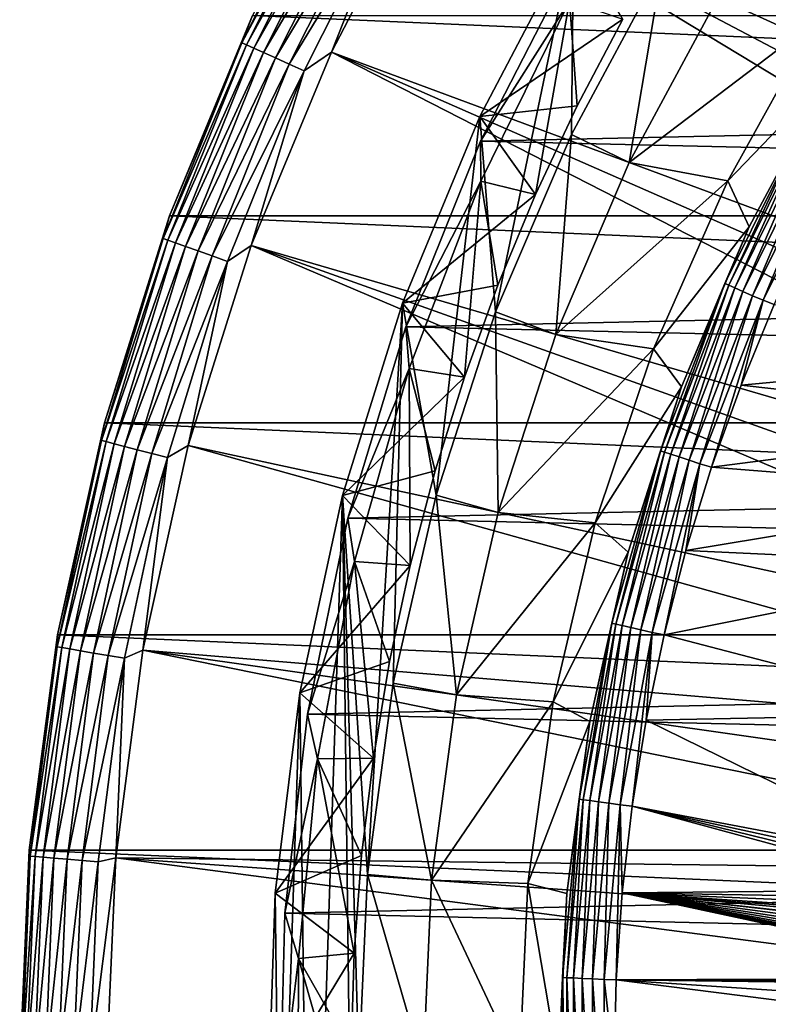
# Model space of a CAD drawing. Header units: metres. Extents: x -22 to 73, y -229 to 22.
# Tile 153 of 256: x -22.5 to -15.73, y 0.57 to 9.47. Entities that reach past the tile are written whole.
import ezdxf

# ---------------------------------------------------------------- set-up
doc = ezdxf.new("R2010")
doc.units = ezdxf.units.M
doc.layers.add('solid_509500_SW0001', color=7, linetype='CONTINUOUS')

msp = doc.modelspace()

# ---------------------------------------------------------------- linework, layer by layer
at = {"layer": 'solid_509500_SW0001'}
for points in [[(-8.480042, 8.060882, 120.188515), (-15.35409, 15.35409, 120.013718), (-16.63386, 13.957466, 120.013718)], [(-9.25204, 7.161612, 120.188515), (-16.63386, 13.957466, 120.013718), (-17.787037, 12.454617, 120.013718)], [(-8.877436, 7.621028, 120.188515), (-8.480042, 8.060882, 120.188515), (-16.63386, 13.957466, 120.013718)], [(-9.25204, 7.161612, 120.188515), (-8.877436, 7.621028, 120.188515), (-16.63386, 13.957466, 120.013718)], [(-9.602895, 6.683812, 120.188515), (-17.787037, 12.454617, 120.013718), (-18.804842, 10.856981, 120.013718)], [(-9.602895, 6.683812, 120.188515), (-9.25204, 7.161612, 120.188515), (-17.787037, 12.454617, 120.013718)], [(-19.629694, 10.965805, 119.368202), (-20.391926, 9.508911, 119.213844), (-20.488943, 9.261586, 119.368202)], [(-19.629694, 10.965805, 119.368202), (-20.488943, 9.261586, 119.368202), (-19.590763, 10.944057, 119.516907)], [(-20.488943, 9.261586, 119.368202), (-20.448307, 9.243217, 119.516907), (-19.590763, 10.944057, 119.516907)], [(-19.590763, 10.944057, 119.516907), (-20.448307, 9.243217, 119.516907), (-19.527493, 10.908711, 119.654198)], [(-20.448307, 9.243217, 119.516907), (-20.382267, 9.213366, 119.654198), (-19.527493, 10.908711, 119.654198)], [(-19.527493, 10.908711, 119.654198), (-20.382267, 9.213366, 119.654198), (-19.442263, 10.8611, 119.774902)], [(-20.382267, 9.213366, 119.654198), (-20.293308, 9.173154, 119.774902), (-19.442263, 10.8611, 119.774902)], [(-19.442263, 10.8611, 119.774902), (-20.293308, 9.173154, 119.774902), (-19.338285, 10.803015, 119.874481)], [(-20.293308, 9.173154, 119.774902), (-20.18478, 9.124096, 119.874481), (-19.338285, 10.803015, 119.874481)], [(-19.338285, 10.803015, 119.874481), (-20.18478, 9.124096, 119.874481), (-19.219477, 10.736644, 119.949181)], [(-10.229815, 5.678011, 120.188515), (-18.804842, 10.856981, 120.013718), (-19.679533, 9.176717, 120.013718)], [(-19.090309, 10.664486, 119.996193), (-19.679533, 9.176717, 120.013718), (-18.804842, 10.856981, 120.013718)], [(-9.929099, 6.188855, 120.188515), (-9.602895, 6.683812, 120.188515), (-18.804842, 10.856981, 120.013718)], [(-10.229815, 5.678011, 120.188515), (-9.929099, 6.188855, 120.188515), (-18.804842, 10.856981, 120.013718)], [(-14.346684, 10.834122, 90), (-15.285131, 9.46416, 90), (-16.18173, 9.668201, 90)], [(-20.18478, 9.124096, 119.874481), (-20.06077, 9.06804, 119.949181), (-19.219477, 10.736644, 119.949181)], [(-19.219477, 10.736644, 119.949181), (-20.06077, 9.06804, 119.949181), (-19.090309, 10.664486, 119.996193)], [(17.050714, 10.73758, 0.034086), (-17.503939, 9.981713, 0.034086), (17.945194, 9.164743, 0.034086)], [(-20.06077, 9.06804, 119.949181), (-19.925947, 9.007096, 119.996193), (-19.090309, 10.664486, 119.996193)], [(-19.090309, 10.664486, 119.996193), (-19.925947, 9.007096, 119.996193), (-19.679533, 9.176717, 120.013718)], [(-18.336245, 8.59329, 5.4), (-17.48827, 10.208963, 5.4), (-18.336237, 8.593308, 6.7)], [(-17.043262, 9.475081, 4.65), (-17.48827, 10.208963, 5.4), (-18.336245, 8.59329, 5.4)], [(-18.336237, 8.593308, 6.7), (-17.488264, 10.208973, 6.7), (-18.192909, 6.827721, 6.7)], [(-17.48827, 10.208963, 5.4), (-17.488264, 10.208973, 6.7), (-18.336237, 8.593308, 6.7)], [(-17.488264, 10.208973, 6.7), (-17.507509, 8.431298, 6.7), (-18.192909, 6.827721, 6.7)], [(-17.488264, 10.208973, 6.7), (-16.68144, 9.966404, 6.7), (-17.507509, 8.431298, 6.7)], [(-18.328779, 8.37128, 0.034086), (-17.503939, 9.981713, 0.034086), (-18.328739, 8.371367, 2.4)], [(17.945194, 9.164743, 0.034086), (-17.503939, 9.981713, 0.034086), (-18.328779, 8.37128, 0.034086)], [(-17.503939, 9.981713, 0.034086), (-17.503946, 9.981703, 2.4), (-18.328739, 8.371367, 2.4)], [(-18.328739, 8.371367, 2.4), (-17.503946, 9.981703, 2.4), (-17.524216, 9.638562, 2.4)], [(-17.507509, 8.431298, 6.7), (-16.68144, 9.966404, 6.7), (-16.983263, 8.178708, 40.038475)], [(-16.68144, 9.966404, 6.7), (-16.181759, 9.668152, 40.038475), (-16.983263, 8.178708, 40.038475)], [(-18.328739, 8.371367, 2.4), (-17.524216, 9.638562, 2.4), (-18.325636, 8.010682, 2.4)], [(-18.325636, 8.010682, 2.4), (-17.524216, 9.638562, 2.4), (-17.833389, 7.88798, 2.9)], [(-17.524216, 9.638562, 2.4), (-17.456387, 8.690489, 2.9), (-17.833389, 7.88798, 2.9)], [(-17.524216, 9.638562, 2.4), (-17.043262, 9.475081, 2.9), (-17.456387, 8.690489, 2.9)], [(-16.98324, 8.178758, 90), (-16.983263, 8.178708, 40.038475), (-16.181759, 9.668152, 40.038475)], [(-16.18173, 9.668201, 90), (-16.98324, 8.178758, 90), (-16.181759, 9.668152, 40.038475)], [(-15.285131, 9.46416, 90), (-16.98324, 8.178758, 90), (-16.18173, 9.668201, 90)], [(-21.143084, 7.695453, 119.213844), (-20.391926, 9.508911, 119.213844), (-21.143082, 7.695457)], [(-20.488943, 9.261586, 119.368202), (-20.391926, 9.508911, 119.213844), (-21.143084, 7.695453, 119.213844)], [(-21.143082, 7.695457), (-20.391922, 9.508916), (21.143082, 7.695457)], [(-20.391926, 9.508911, 119.213844), (-20.391922, 9.508916), (-21.143082, 7.695457)], [(-20.391922, 9.508916), (20.391922, 9.508916), (21.143082, 7.695457)], [(-17.456387, 8.690489, 4.65), (-17.043262, 9.475081, 4.65), (-18.336245, 8.59329, 5.4)], [(-17.043262, 9.475081, 2.9), (-17.043262, 9.475081, 4.65), (-17.456387, 8.690489, 4.65)], [(-17.456387, 8.690489, 2.9), (-17.043262, 9.475081, 2.9), (-17.456387, 8.690489, 4.65)], [(-15.285131, 9.46416, 90), (-16.09317, 8.013453, 90), (-16.98324, 8.178758, 90)], [(-15.159216, 8.981112, 110.508728), (-16.09317, 8.013453, 90), (-15.285131, 9.46416, 90)], [(-20.488943, 9.261586, 119.368202), (-21.143084, 7.695453, 119.213844), (-21.200567, 7.490637, 119.368202)], [(-20.488943, 9.261586, 119.368202), (-21.200567, 7.490637, 119.368202), (-20.448307, 9.243217, 119.516907)], [(-21.200567, 7.490637, 119.368202), (-21.158522, 7.475781, 119.516907), (-20.448307, 9.243217, 119.516907)], [(-20.448307, 9.243217, 119.516907), (-21.158522, 7.475781, 119.516907), (-20.382267, 9.213366, 119.654198)], [(-21.158522, 7.475781, 119.516907), (-21.090187, 7.451637, 119.654198), (-20.382267, 9.213366, 119.654198)], [(-20.382267, 9.213366, 119.654198), (-21.090187, 7.451637, 119.654198), (-20.293308, 9.173154, 119.774902)], [(-21.090187, 7.451637, 119.654198), (-20.998138, 7.419115, 119.774902), (-20.293308, 9.173154, 119.774902)], [(-20.293308, 9.173154, 119.774902), (-20.998138, 7.419115, 119.774902), (-20.18478, 9.124096, 119.874481)], [(-10.751764, 4.613945, 120.188515), (-19.679533, 9.176717, 120.013718), (-20.404449, 7.426612, 120.013718)], [(-19.925947, 9.007096, 119.996193), (-20.404449, 7.426612, 120.013718), (-19.679533, 9.176717, 120.013718)], [(-10.504272, 5.152592, 120.188515), (-10.229815, 5.678011, 120.188515), (-19.679533, 9.176717, 120.013718)], [(-10.751764, 4.613945, 120.188515), (-10.504272, 5.152592, 120.188515), (-19.679533, 9.176717, 120.013718)], [(-20.998138, 7.419115, 119.774902), (-20.885841, 7.379437, 119.874481), (-20.18478, 9.124096, 119.874481)], [(-20.18478, 9.124096, 119.874481), (-20.885841, 7.379437, 119.874481), (-20.06077, 9.06804, 119.949181)], [(17.945194, 9.164743, 0.034086), (-18.328779, 8.37128, 0.034086), (18.694984, 7.517983, 0.034086)], [(-20.885841, 7.379437, 119.874481), (-20.757524, 7.3341, 119.949181), (-20.06077, 9.06804, 119.949181)], [(-20.06077, 9.06804, 119.949181), (-20.757524, 7.3341, 119.949181), (-19.925947, 9.007096, 119.996193)], [(-20.757524, 7.3341, 119.949181), (-20.618019, 7.28481, 119.996193), (-19.925947, 9.007096, 119.996193)], [(-19.925947, 9.007096, 119.996193), (-20.618019, 7.28481, 119.996193), (-20.404449, 7.426612, 120.013718)], [(-15.159216, 8.981112, 110.508728), (-15.898559, 7.595921, 110.508728), (-16.09317, 8.013453, 90)], [(-15.398767, 8.534676, 110.618538), (-15.898559, 7.595921, 110.508728), (-15.159216, 8.981112, 110.508728)], [(-17.833389, 7.88798, 4.65), (-17.456387, 8.690489, 4.65), (-18.336245, 8.59329, 5.4)], [(-17.456387, 8.690489, 2.9), (-17.456387, 8.690489, 4.65), (-17.833389, 7.88798, 4.65)], [(-17.833389, 7.88798, 2.9), (-17.456387, 8.690489, 2.9), (-17.833389, 7.88798, 4.65)], [(-19.035433, 6.907592, 5.4), (-18.336245, 8.59329, 5.4), (-19.035423, 6.907615, 6.7)], [(-17.833389, 7.88798, 4.65), (-18.336245, 8.59329, 5.4), (-19.035433, 6.907592, 5.4)], [(-19.035423, 6.907615, 6.7), (-18.336237, 8.593308, 6.7), (-18.731636, 5.16967, 6.7)], [(-18.336245, 8.59329, 5.4), (-18.336237, 8.593308, 6.7), (-19.035423, 6.907615, 6.7)], [(-18.336237, 8.593308, 6.7), (-18.192909, 6.827721, 6.7), (-18.731636, 5.16967, 6.7)], [(-16.117851, 7.083613, 110.618538), (-15.898559, 7.595921, 110.508728), (-15.398767, 8.534676, 110.618538)], [(-16.117851, 7.083613, 110.618538), (-15.398767, 8.534676, 110.618538), (-16.083017, 7.068304, 110.722641)], [(-15.398767, 8.534676, 110.618538), (-15.365488, 8.516231, 110.722641), (-16.083017, 7.068304, 110.722641)], [(-16.083017, 7.068304, 110.722641), (-15.365488, 8.516231, 110.722641), (-16.028044, 7.044144, 110.815804)], [(-15.365488, 8.516231, 110.722641), (-15.312966, 8.487122, 110.815804), (-16.028044, 7.044144, 110.815804)], [(-16.028044, 7.044144, 110.815804), (-15.312966, 8.487122, 110.815804), (-15.955632, 7.012319, 110.89344)], [(-15.312966, 8.487122, 110.815804), (-15.243785, 8.448778, 110.89344), (-15.955632, 7.012319, 110.89344)], [(-19.005863, 6.693253, 2.4), (-18.328739, 8.371367, 2.4), (-18.325636, 8.010682, 2.4)], [(-18.328779, 8.37128, 0.034086), (-18.328739, 8.371367, 2.4), (-19.005863, 6.693253, 2.4)], [(-19.005844, 6.693308, 0.034086), (-18.328779, 8.37128, 0.034086), (-19.005863, 6.693253, 2.4)], [(18.694984, 7.517983, 0.034086), (-18.328779, 8.37128, 0.034086), (-19.005844, 6.693308, 0.034086)], [(-18.192909, 6.827721, 6.7), (-17.507509, 8.431298, 6.7), (-17.648027, 6.623415, 40.038475)], [(-17.507509, 8.431298, 6.7), (-16.983263, 8.178708, 40.038475), (-17.648027, 6.623415, 40.038475)], [(-15.955632, 7.012319, 110.89344), (-15.243785, 8.448778, 110.89344), (-15.86934, 6.974395, 110.951752)], [(-15.243785, 8.448778, 110.89344), (-15.161343, 8.403085, 110.951752), (-15.86934, 6.974395, 110.951752)], [(-15.86934, 6.974395, 110.951752), (-15.161343, 8.403085, 110.951752), (-15.773408, 6.932233, 110.987862)], [(-15.161343, 8.403085, 110.951752), (-15.06969, 8.352286, 110.987862), (-15.773408, 6.932233, 110.987862)], [(-15.773408, 6.932233, 110.987862), (-15.06969, 8.352286, 110.987862), (-15.671009, 6.893064, 111)], [(-17.64801, 6.623461, 90), (-17.648027, 6.623415, 40.038475), (-16.983263, 8.178708, 40.038475)], [(-16.98324, 8.178758, 90), (-17.64801, 6.623461, 90), (-16.983263, 8.178708, 40.038475)], [(-16.09317, 8.013453, 90), (-17.64801, 6.623461, 90), (-16.98324, 8.178758, 90)], [(-16.09317, 8.013453, 90), (-16.763908, 6.494377, 90), (-17.64801, 6.623461, 90)], [(-15.898559, 7.595921, 110.508728), (-16.763908, 6.494377, 90), (-16.09317, 8.013453, 90)], [(-19.005863, 6.693253, 2.4), (-18.325636, 8.010682, 2.4), (-18.976366, 6.316446, 2.4)], [(-18.976366, 6.316446, 2.4), (-18.325636, 8.010682, 2.4), (-18.475576, 6.237231, 2.9)], [(-18.325636, 8.010682, 2.4), (-18.173206, 7.069978, 2.9), (-18.475576, 6.237231, 2.9)], [(-18.325636, 8.010682, 2.4), (-17.833389, 7.88798, 2.9), (-18.173206, 7.069978, 2.9)], [(-18.173206, 7.069978, 4.65), (-17.833389, 7.88798, 4.65), (-19.035433, 6.907592, 5.4)], [(-17.833389, 7.88798, 2.9), (-17.833389, 7.88798, 4.65), (-18.173206, 7.069978, 4.65)], [(-18.173206, 7.069978, 2.9), (-17.833389, 7.88798, 2.9), (-18.173206, 7.069978, 4.65)], [(-21.733332, 5.823429, 119.213844), (-21.143084, 7.695453, 119.213844), (-21.73333, 5.823431)], [(-21.200567, 7.490637, 119.368202), (-21.143084, 7.695453, 119.213844), (-21.733332, 5.823429, 119.213844)], [(-21.73333, 5.823431), (-21.143082, 7.695457), (21.73333, 5.823431)], [(-21.143084, 7.695453, 119.213844), (-21.143082, 7.695457), (-21.73333, 5.823431)], [(-21.143082, 7.695457), (21.143082, 7.695457), (21.73333, 5.823431)], [(-15.898559, 7.595921, 110.508728), (-16.511652, 6.15041, 110.508728), (-16.763908, 6.494377, 90)], [(-16.117851, 7.083613, 110.618538), (-16.511652, 6.15041, 110.508728), (-15.898559, 7.595921, 110.508728)], [(-21.200567, 7.490637, 119.368202), (-21.733332, 5.823429, 119.213844), (-21.759443, 5.665719, 119.368202)], [(-21.200567, 7.490637, 119.368202), (-21.759443, 5.665719, 119.368202), (-21.158522, 7.475781, 119.516907)], [(18.694984, 7.517983, 0.034086), (-19.005844, 6.693308, 0.034086), (19.294014, 5.81064, 0.034086)], [(-21.759443, 5.665719, 119.368202), (-21.71629, 5.654482, 119.516907), (-21.158522, 7.475781, 119.516907)], [(-21.158522, 7.475781, 119.516907), (-21.71629, 5.654482, 119.516907), (-21.090187, 7.451637, 119.654198)], [(-21.71629, 5.654482, 119.516907), (-21.646152, 5.63622, 119.654198), (-21.090187, 7.451637, 119.654198)], [(-21.090187, 7.451637, 119.654198), (-21.646152, 5.63622, 119.654198), (-20.998138, 7.419115, 119.774902)], [(-21.646152, 5.63622, 119.654198), (-21.551678, 5.61162, 119.774902), (-20.998138, 7.419115, 119.774902)], [(-20.998138, 7.419115, 119.774902), (-21.551678, 5.61162, 119.774902), (-20.885841, 7.379437, 119.874481)], [(-11.163385, 3.502535, 120.188515), (-20.404449, 7.426612, 120.013718), (-20.974077, 5.619987, 120.013718)], [(-20.618019, 7.28481, 119.996193), (-20.974077, 5.619987, 120.013718), (-20.404449, 7.426612, 120.013718)], [(-10.971657, 4.063456, 120.188515), (-10.751764, 4.613945, 120.188515), (-20.404449, 7.426612, 120.013718)], [(-11.163385, 3.502535, 120.188515), (-10.971657, 4.063456, 120.188515), (-20.404449, 7.426612, 120.013718)], [(-21.551678, 5.61162, 119.774902), (-21.43642, 5.58161, 119.874481), (-20.885841, 7.379437, 119.874481)], [(-20.885841, 7.379437, 119.874481), (-21.43642, 5.58161, 119.874481), (-20.757524, 7.3341, 119.949181)], [(-21.43642, 5.58161, 119.874481), (-21.30472, 5.547318, 119.949181), (-20.757524, 7.3341, 119.949181)], [(-20.757524, 7.3341, 119.949181), (-21.30472, 5.547318, 119.949181), (-20.618019, 7.28481, 119.996193)], [(-21.30472, 5.547318, 119.949181), (-21.161537, 5.510036, 119.996193), (-20.618019, 7.28481, 119.996193)], [(-20.618019, 7.28481, 119.996193), (-21.161537, 5.510036, 119.996193), (-20.974077, 5.619987, 120.013718)], [(-18.475576, 6.237231, 4.65), (-18.173206, 7.069978, 4.65), (-19.035433, 6.907592, 5.4)], [(-18.173206, 7.069978, 2.9), (-18.173206, 7.069978, 4.65), (-18.475576, 6.237231, 4.65)], [(-18.475576, 6.237231, 2.9), (-18.173206, 7.069978, 2.9), (-18.475576, 6.237231, 4.65)], [(-16.70056, 5.572614, 110.618538), (-16.511652, 6.15041, 110.508728), (-16.117851, 7.083613, 110.618538)], [(-16.70056, 5.572614, 110.618538), (-16.117851, 7.083613, 110.618538), (-16.664467, 5.56057, 110.722641)], [(-16.117851, 7.083613, 110.618538), (-16.083017, 7.068304, 110.722641), (-16.664467, 5.56057, 110.722641)], [(-16.664467, 5.56057, 110.722641), (-16.083017, 7.068304, 110.722641), (-16.607506, 5.541564, 110.815804)], [(-16.083017, 7.068304, 110.722641), (-16.028044, 7.044144, 110.815804), (-16.607506, 5.541564, 110.815804)], [(-16.607506, 5.541564, 110.815804), (-16.028044, 7.044144, 110.815804), (-16.532476, 5.516528, 110.89344)], [(-16.028044, 7.044144, 110.815804), (-15.955632, 7.012319, 110.89344), (-16.532476, 5.516528, 110.89344)], [(-16.532476, 5.516528, 110.89344), (-15.955632, 7.012319, 110.89344), (-16.443064, 5.486693, 110.951752)], [(-15.955632, 7.012319, 110.89344), (-15.86934, 6.974395, 110.951752), (-16.443064, 5.486693, 110.951752)], [(-16.443064, 5.486693, 110.951752), (-15.86934, 6.974395, 110.951752), (-16.343662, 5.453525, 110.987862)], [(-15.86934, 6.974395, 110.951752), (-15.773408, 6.932233, 110.987862), (-16.343662, 5.453525, 110.987862)], [(-19.579914, 5.166183, 5.4), (-19.035433, 6.907592, 5.4), (-19.579906, 5.166209, 6.7)], [(-18.475576, 6.237231, 4.65), (-19.035433, 6.907592, 5.4), (-19.579914, 5.166183, 5.4)], [(-19.579906, 5.166209, 6.7), (-19.035423, 6.907615, 6.7), (-19.353697, 1.741884, 6.7)], [(-19.035433, 6.907592, 5.4), (-19.035423, 6.907615, 6.7), (-19.579906, 5.166209, 6.7)], [(-19.035423, 6.907615, 6.7), (-19.119663, 3.469611, 6.7), (-19.353697, 1.741884, 6.7)], [(-19.035423, 6.907615, 6.7), (-18.731636, 5.16967, 6.7), (-19.119663, 3.469611, 6.7)], [(-16.343662, 5.453525, 110.987862), (-15.773408, 6.932233, 110.987862), (-16.238483, 5.422778, 111)], [(-15.773408, 6.932233, 110.987862), (-15.971676, 6.164449, 111), (-16.238483, 5.422778, 111)], [(-15.773408, 6.932233, 110.987862), (-15.671009, 6.893064, 111), (-15.971676, 6.164449, 111)], [(-15.971676, 6.164449, 111), (-15.671009, 6.893064, 111), (-12.741357, 6.467152, 111)], [(-18.731636, 5.16967, 6.7), (-18.192909, 6.827721, 6.7), (-18.1707, 5.014794, 40.038475)], [(-18.192909, 6.827721, 6.7), (-17.648027, 6.623415, 40.038475), (-18.1707, 5.014794, 40.038475)], [(-19.529646, 4.96139, 0.034086), (-19.005844, 6.693308, 0.034086), (-19.529596, 4.961589, 2.4)], [(19.294014, 5.81064, 0.034086), (-19.005844, 6.693308, 0.034086), (-19.529646, 4.96139, 0.034086)], [(-19.005844, 6.693308, 0.034086), (-19.005863, 6.693253, 2.4), (-19.529596, 4.961589, 2.4)], [(-19.529596, 4.961589, 2.4), (-19.005863, 6.693253, 2.4), (-18.976366, 6.316446, 2.4)], [(-18.170689, 5.014833, 90), (-18.1707, 5.014794, 40.038475), (-17.648027, 6.623415, 40.038475)], [(-17.64801, 6.623461, 90), (-18.170689, 5.014833, 90), (-17.648027, 6.623415, 40.038475)], [(-16.763908, 6.494377, 90), (-18.170689, 5.014833, 90), (-17.64801, 6.623461, 90)], [(-16.763908, 6.494377, 90), (-17.291622, 4.919893, 90), (-18.170689, 5.014833, 90)], [(-16.511652, 6.15041, 110.508728), (-17.291622, 4.919893, 90), (-16.763908, 6.494377, 90)], [(-15.971676, 6.164449, 111), (-12.741357, 6.467152, 111), (-13.042439, 5.836178, 111)], [(-18.740036, 5.390831, 4.65), (-18.475576, 6.237231, 4.65), (-19.579914, 5.166183, 5.4)], [(-19.529596, 4.961589, 2.4), (-18.976366, 6.316446, 2.4), (-19.470684, 4.57082, 2.4)], [(-19.470684, 4.57082, 2.4), (-18.976366, 6.316446, 2.4), (-18.965698, 4.533462, 2.9)], [(-18.976366, 6.316446, 2.4), (-18.475576, 6.237231, 2.9), (-18.740036, 5.390831, 2.9)], [(-18.976366, 6.316446, 2.4), (-18.740036, 5.390831, 2.9), (-18.965698, 4.533462, 2.9)], [(-18.475576, 6.237231, 2.9), (-18.475576, 6.237231, 4.65), (-18.740036, 5.390831, 4.65)], [(-18.740036, 5.390831, 2.9), (-18.475576, 6.237231, 2.9), (-18.740036, 5.390831, 4.65)], [(-16.511652, 6.15041, 110.508728), (-16.993626, 4.656058, 110.508728), (-17.291622, 4.919893, 90)], [(-16.70056, 5.572614, 110.618538), (-16.993626, 4.656058, 110.508728), (-16.511652, 6.15041, 110.508728)], [(-16.238483, 5.422778, 111), (-15.971676, 6.164449, 111), (-13.042439, 5.836178, 111)], [(-22.158175, 3.907085), (-21.73333, 5.823431), (22.158175, 3.907085)], [(-21.733332, 5.823429, 119.213844), (-21.73333, 5.823431), (-22.158175, 3.907085)], [(-22.158175, 3.907084, 119.213844), (-21.733332, 5.823429, 119.213844), (-22.158175, 3.907085)], [(-21.759443, 5.665719, 119.368202), (-21.733332, 5.823429, 119.213844), (-22.158175, 3.907084, 119.213844)], [(-21.73333, 5.823431), (21.73333, 5.823431), (22.158175, 3.907085)], [(19.294014, 5.81064, 0.034086), (-19.529646, 4.96139, 0.034086), (19.737476, 4.056416, 0.034086)], [(-16.238483, 5.422778, 111), (-13.042439, 5.836178, 111), (-13.312277, 5.191287, 111)], [(-21.759443, 5.665719, 119.368202), (-22.158175, 3.907084, 119.213844), (-22.161541, 3.799978, 119.368202)], [(-21.759443, 5.665719, 119.368202), (-22.161541, 3.799978, 119.368202), (-21.71629, 5.654482, 119.516907)], [(-22.161541, 3.799978, 119.368202), (-22.11759, 3.792442, 119.516907), (-21.71629, 5.654482, 119.516907)], [(-21.71629, 5.654482, 119.516907), (-22.11759, 3.792442, 119.516907), (-21.646152, 5.63622, 119.654198)], [(-22.11759, 3.792442, 119.516907), (-22.046158, 3.780193, 119.654198), (-21.646152, 5.63622, 119.654198)], [(-21.646152, 5.63622, 119.654198), (-22.046158, 3.780193, 119.654198), (-21.551678, 5.61162, 119.774902)], [(-22.046158, 3.780193, 119.654198), (-21.949936, 3.763695, 119.774902), (-21.551678, 5.61162, 119.774902)], [(-21.551678, 5.61162, 119.774902), (-21.949936, 3.763695, 119.774902), (-21.43642, 5.58161, 119.874481)], [(-11.326458, 2.932623, 120.188515), (-20.974077, 5.619987, 120.013718), (-21.384079, 3.77059, 120.013718)], [(-21.161537, 5.510036, 119.996193), (-21.384079, 3.77059, 120.013718), (-20.974077, 5.619987, 120.013718)], [(-11.326458, 2.932623, 120.188515), (-11.163385, 3.502535, 120.188515), (-20.974077, 5.619987, 120.013718)], [(-21.949936, 3.763695, 119.774902), (-21.832548, 3.743566, 119.874481), (-21.43642, 5.58161, 119.874481)], [(-21.43642, 5.58161, 119.874481), (-21.832548, 3.743566, 119.874481), (-21.30472, 5.547318, 119.949181)], [(-21.832548, 3.743566, 119.874481), (-21.698414, 3.720567, 119.949181), (-21.30472, 5.547318, 119.949181)], [(-21.30472, 5.547318, 119.949181), (-21.698414, 3.720567, 119.949181), (-21.161537, 5.510036, 119.996193)], [(-17.14196, 4.014463, 110.618538), (-16.993626, 4.656058, 110.508728), (-16.70056, 5.572614, 110.618538)], [(-17.14196, 4.014463, 110.618538), (-16.70056, 5.572614, 110.618538), (-17.104914, 4.005788, 110.722641)], [(-16.70056, 5.572614, 110.618538), (-16.664467, 5.56057, 110.722641), (-17.104914, 4.005788, 110.722641)], [(-17.104914, 4.005788, 110.722641), (-16.664467, 5.56057, 110.722641), (-17.046448, 3.992095, 110.815804)], [(-16.664467, 5.56057, 110.722641), (-16.607506, 5.541564, 110.815804), (-17.046448, 3.992095, 110.815804)], [(-17.046448, 3.992095, 110.815804), (-16.607506, 5.541564, 110.815804), (-16.969433, 3.97406, 110.89344)], [(-16.607506, 5.541564, 110.815804), (-16.532476, 5.516528, 110.89344), (-16.969433, 3.97406, 110.89344)], [(-21.698414, 3.720567, 119.949181), (-21.552586, 3.695562, 119.996193), (-21.161537, 5.510036, 119.996193)], [(-21.161537, 5.510036, 119.996193), (-21.552586, 3.695562, 119.996193), (-21.384079, 3.77059, 120.013718)], [(-16.969433, 3.97406, 110.89344), (-16.532476, 5.516528, 110.89344), (-16.877659, 3.952567, 110.951752)], [(-16.532476, 5.516528, 110.89344), (-16.443064, 5.486693, 110.951752), (-16.877659, 3.952567, 110.951752)], [(-16.877659, 3.952567, 110.951752), (-16.443064, 5.486693, 110.951752), (-16.775631, 3.928673, 110.987862)], [(-16.443064, 5.486693, 110.951752), (-16.343662, 5.453525, 110.987862), (-16.775631, 3.928673, 110.987862)], [(-16.775631, 3.928673, 110.987862), (-16.343662, 5.453525, 110.987862), (-16.668339, 3.906573, 111)], [(-16.343662, 5.453525, 110.987862), (-16.470867, 4.669621, 111), (-16.668339, 3.906573, 111)], [(-16.343662, 5.453525, 110.987862), (-16.238483, 5.422778, 111), (-16.470867, 4.669621, 111)], [(-18.965698, 4.533462, 4.65), (-18.740036, 5.390831, 4.65), (-19.579914, 5.166183, 5.4)], [(-18.740036, 5.390831, 2.9), (-18.740036, 5.390831, 4.65), (-18.965698, 4.533462, 4.65)], [(-18.965698, 4.533462, 2.9), (-18.740036, 5.390831, 2.9), (-18.965698, 4.533462, 4.65)], [(-16.470867, 4.669621, 111), (-16.238483, 5.422778, 111), (-13.312277, 5.191287, 111)], [(-19.965534, 3.382298, 5.4), (-19.579914, 5.166183, 5.4), (-19.965528, 3.382325, 6.7)], [(-18.965698, 4.533462, 4.65), (-19.579914, 5.166183, 5.4), (-19.965534, 3.382298, 5.4)], [(-19.874929, -3.879371, 6.7), (-19.965528, 3.382325, 6.7), (-19.579906, 5.166209, 6.7)], [(-19.579914, 5.166183, 5.4), (-19.579906, 5.166209, 6.7), (-19.965528, 3.382325, 6.7)], [(-19.445177, -5.652215, 6.7), (-19.874929, -3.879371, 6.7), (-19.579906, 5.166209, 6.7)], [(-19.579906, 5.166209, 6.7), (-19.353697, 1.741884, 6.7), (-19.431925, 0, 6.7)], [(-19.445177, -5.652215, 6.7), (-19.579906, 5.166209, 6.7), (-19.431925, 0, 6.7)], [(-19.119663, 3.469611, 6.7), (-18.731636, 5.16967, 6.7), (-18.547073, 3.365798, 40.038475)], [(-18.731636, 5.16967, 6.7), (-18.1707, 5.014794, 40.038475), (-18.547073, 3.365798, 40.038475)], [(-16.470867, 4.669621, 111), (-13.312277, 5.191287, 111), (-13.550056, 4.534546, 111)], [(-18.547068, 3.365827, 90), (-18.547073, 3.365798, 40.038475), (-18.1707, 5.014794, 40.038475)], [(-18.170689, 5.014833, 90), (-18.547068, 3.365827, 90), (-18.1707, 5.014794, 40.038475)], [(-17.291622, 4.919893, 90), (-18.547068, 3.365827, 90), (-18.170689, 5.014833, 90)], [(-19.895992, 3.189344, 2.4), (-19.529596, 4.961589, 2.4), (-19.470684, 4.57082, 2.4)], [(-19.529646, 4.96139, 0.034086), (-19.529596, 4.961589, 2.4), (-19.895992, 3.189344, 2.4)], [(-19.895973, 3.189476, 0.034086), (-19.529646, 4.96139, 0.034086), (-19.895992, 3.189344, 2.4)], [(19.737476, 4.056416, 0.034086), (-19.529646, 4.96139, 0.034086), (-19.895973, 3.189476, 0.034086)], [(-17.291622, 4.919893, 90), (-17.67181, 3.303435, 90), (-18.547068, 3.365827, 90)], [(-16.993626, 4.656058, 110.508728), (-17.67181, 3.303435, 90), (-17.291622, 4.919893, 90)], [(-16.993626, 4.656058, 110.508728), (-17.340652, 3.124733, 110.508728), (-17.67181, 3.303435, 90)], [(-17.14196, 4.014463, 110.618538), (-17.340652, 3.124733, 110.508728), (-16.993626, 4.656058, 110.508728)], [(-16.668339, 3.906573, 111), (-16.470867, 4.669621, 111), (-13.550056, 4.534546, 111)], [(-19.895992, 3.189344, 2.4), (-19.470684, 4.57082, 2.4), (-19.804897, 2.786744, 2.4)], [(-19.804897, 2.786744, 2.4), (-19.470684, 4.57082, 2.4), (-19.298834, 2.79375, 2.9)], [(-19.470684, 4.57082, 2.4), (-18.965698, 4.533462, 2.9), (-19.151999, 3.667551, 2.9)], [(-19.470684, 4.57082, 2.4), (-19.151999, 3.667551, 2.9), (-19.298834, 2.79375, 2.9)], [(-19.151999, 3.667551, 4.65), (-18.965698, 4.533462, 4.65), (-19.965534, 3.382298, 5.4)], [(-18.965698, 4.533462, 2.9), (-18.965698, 4.533462, 4.65), (-19.151999, 3.667551, 4.65)], [(-19.151999, 3.667551, 2.9), (-18.965698, 4.533462, 2.9), (-19.151999, 3.667551, 4.65)], [(-16.668339, 3.906573, 111), (-13.550056, 4.534546, 111), (-13.927103, 3.194047, 111)], [(19.737476, 4.056416, 0.034086), (-19.895973, 3.189476, 0.034086), (20.021786, 2.269483, 0.034086)], [(-17.438318, 2.422346, 110.618538), (-17.340652, 3.124733, 110.508728), (-17.14196, 4.014463, 110.618538)], [(-17.438318, 2.422346, 110.618538), (-17.14196, 4.014463, 110.618538), (-17.400631, 2.417111, 110.722641)], [(-17.14196, 4.014463, 110.618538), (-17.104914, 4.005788, 110.722641), (-17.400631, 2.417111, 110.722641)], [(-17.400631, 2.417111, 110.722641), (-17.104914, 4.005788, 110.722641), (-17.341154, 2.408849, 110.815804)], [(-17.104914, 4.005788, 110.722641), (-17.046448, 3.992095, 110.815804), (-17.341154, 2.408849, 110.815804)], [(-17.341154, 2.408849, 110.815804), (-17.046448, 3.992095, 110.815804), (-17.26281, 2.397966, 110.89344)], [(-17.046448, 3.992095, 110.815804), (-16.969433, 3.97406, 110.89344), (-17.26281, 2.397966, 110.89344)], [(-17.26281, 2.397966, 110.89344), (-16.969433, 3.97406, 110.89344), (-17.169447, 2.384997, 110.951752)], [(-16.969433, 3.97406, 110.89344), (-16.877659, 3.952567, 110.951752), (-17.169447, 2.384997, 110.951752)], [(-17.169447, 2.384997, 110.951752), (-16.877659, 3.952567, 110.951752), (-17.065655, 2.37058, 110.987862)], [(-16.877659, 3.952567, 110.951752), (-16.775631, 3.928673, 110.987862), (-17.065655, 2.37058, 110.987862)], [(-17.065655, 2.37058, 110.987862), (-16.775631, 3.928673, 110.987862), (-16.956949, 2.357274, 111)], [(-16.775631, 3.928673, 110.987862), (-16.830481, 3.135247, 111), (-16.956949, 2.357274, 111)], [(-16.775631, 3.928673, 110.987862), (-16.668339, 3.906573, 111), (-16.830481, 3.135247, 111)], [(-22.414381, 1.961005), (-22.158175, 3.907085), (22.414381, 1.961005)], [(-22.158175, 3.907084, 119.213844), (-22.158175, 3.907085), (-22.414381, 1.961005)], [(-22.414381, 1.961004, 119.213844), (-22.158175, 3.907084, 119.213844), (-22.414381, 1.961005)], [(-22.161541, 3.799978, 119.368202), (-22.158175, 3.907084, 119.213844), (-22.414381, 1.961004, 119.213844)], [(-22.158175, 3.907085), (22.158175, 3.907085), (22.414381, 1.961005)], [(-16.830481, 3.135247, 111), (-16.668339, 3.906573, 111), (-13.927103, 3.194047, 111)], [(-22.161541, 3.799978, 119.368202), (-22.414381, 1.961004, 119.213844), (-22.403965, 1.906858, 119.368202)], [(-22.161541, 3.799978, 119.368202), (-22.403965, 1.906858, 119.368202), (-22.11759, 3.792442, 119.516907)], [(-22.403965, 1.906858, 119.368202), (-22.359531, 1.903077, 119.516907), (-22.11759, 3.792442, 119.516907)], [(-22.11759, 3.792442, 119.516907), (-22.359531, 1.903077, 119.516907), (-22.046158, 3.780193, 119.654198)], [(-22.359531, 1.903077, 119.516907), (-22.287319, 1.89693, 119.654198), (-22.046158, 3.780193, 119.654198)], [(-22.046158, 3.780193, 119.654198), (-22.287319, 1.89693, 119.654198), (-21.949936, 3.763695, 119.774902)], [(-22.287319, 1.89693, 119.654198), (-22.190044, 1.888651, 119.774902), (-21.949936, 3.763695, 119.774902)], [(-21.949936, 3.763695, 119.774902), (-22.190044, 1.888651, 119.774902), (-21.832548, 3.743566, 119.874481)], [(-22.190044, 1.888651, 119.774902), (-22.071373, 1.878551, 119.874481), (-21.832548, 3.743566, 119.874481)], [(-21.832548, 3.743566, 119.874481), (-22.071373, 1.878551, 119.874481), (-21.698414, 3.720567, 119.949181)], [(-11.565034, 1.771698, 120.188515), (-21.384079, 3.77059, 120.013718), (-21.631334, 1.892496, 120.013718)], [(-21.552586, 3.695562, 119.996193), (-21.631334, 1.892496, 120.013718), (-21.384079, 3.77059, 120.013718)], [(-11.460456, 2.355184, 120.188515), (-11.326458, 2.932623, 120.188515), (-21.384079, 3.77059, 120.013718)], [(-11.565034, 1.771698, 120.188515), (-11.460456, 2.355184, 120.188515), (-21.384079, 3.77059, 120.013718)], [(-22.071373, 1.878551, 119.874481), (-21.935772, 1.867009, 119.949181), (-21.698414, 3.720567, 119.949181)], [(-21.698414, 3.720567, 119.949181), (-21.935772, 1.867009, 119.949181), (-21.552586, 3.695562, 119.996193)], [(-21.935772, 1.867009, 119.949181), (-21.788349, 1.854462, 119.996193), (-21.552586, 3.695562, 119.996193)], [(-21.552586, 3.695562, 119.996193), (-21.788349, 1.854462, 119.996193), (-21.631334, 1.892496, 120.013718)], [(-19.298834, 2.79375, 4.65), (-19.151999, 3.667551, 4.65), (-19.965534, 3.382298, 5.4)], [(-19.151999, 3.667551, 2.9), (-19.151999, 3.667551, 4.65), (-19.298834, 2.79375, 4.65)], [(-19.298834, 2.79375, 2.9), (-19.151999, 3.667551, 2.9), (-19.298834, 2.79375, 4.65)], [(-19.353697, 1.741884, 6.7), (-19.119663, 3.469611, 6.7), (-18.774115, 1.689701, 40.038475)], [(-19.119663, 3.469611, 6.7), (-18.547073, 3.365798, 40.038475), (-18.774115, 1.689701, 40.038475)], [(-20.188921, 1.571612, 5.4), (-19.965534, 3.382298, 5.4), (-20.188919, 1.571638, 6.7)], [(-19.298834, 2.79375, 4.65), (-19.965534, 3.382298, 5.4), (-20.188921, 1.571612, 5.4)], [(-20.14352, -2.073893, 6.7), (-20.188919, 1.571638, 6.7), (-19.965528, 3.382325, 6.7)], [(-19.965534, 3.382298, 5.4), (-19.965528, 3.382325, 6.7), (-20.188919, 1.571638, 6.7)], [(-19.874929, -3.879371, 6.7), (-20.14352, -2.073893, 6.7), (-19.965528, 3.382325, 6.7)], [(-18.547068, 3.365827, 90), (-18.774115, 1.689717, 90), (-18.547073, 3.365798, 40.038475)], [(-17.67181, 3.303435, 90), (-18.774115, 1.689717, 90), (-18.547068, 3.365827, 90)], [(-18.774115, 1.689717, 90), (-18.774115, 1.689701, 40.038475), (-18.547073, 3.365798, 40.038475)], [(-17.67181, 3.303435, 90), (-17.901228, 1.658794, 90), (-18.774115, 1.689717, 90)], [(-17.340652, 3.124733, 110.508728), (-17.901228, 1.658794, 90), (-17.67181, 3.303435, 90)], [(-20.101875, 1.391804, 0.034086), (-19.895973, 3.189476, 0.034086), (-20.101854, 1.392096, 2.4)], [(20.021786, 2.269483, 0.034086), (-19.895973, 3.189476, 0.034086), (-20.101875, 1.391804, 0.034086)], [(-19.895973, 3.189476, 0.034086), (-19.895992, 3.189344, 2.4), (-20.101854, 1.392096, 2.4)], [(-20.101854, 1.392096, 2.4), (-19.895992, 3.189344, 2.4), (-19.804897, 2.786744, 2.4)], [(-17.340652, 3.124733, 110.508728), (-17.549976, 1.568595, 110.508728), (-17.901228, 1.658794, 90)], [(-17.438318, 2.422346, 110.618538), (-17.549976, 1.568595, 110.508728), (-17.340652, 3.124733, 110.508728)], [(-16.956949, 2.357274, 111), (-16.830481, 3.135247, 111), (-14.170749, 1.831973, 111)], [(-16.830481, 3.135247, 111), (-13.927103, 3.194047, 111), (-14.170749, 1.831973, 111)], [(-19.405893, 1.913453, 4.65), (-19.298834, 2.79375, 4.65), (-20.188921, 1.571612, 5.4)], [(-20.101854, 1.392096, 2.4), (-19.804897, 2.786744, 2.4), (-19.975939, 0.980724, 2.4)], [(-19.975939, 0.980724, 2.4), (-19.804897, 2.786744, 2.4), (-19.472803, 1.029519, 2.9)], [(-19.804897, 2.786744, 2.4), (-19.298834, 2.79375, 2.9), (-19.405893, 1.913453, 2.9)], [(-19.804897, 2.786744, 2.4), (-19.405893, 1.913453, 2.9), (-19.472803, 1.029519, 2.9)], [(-19.298834, 2.79375, 2.9), (-19.298834, 2.79375, 4.65), (-19.405893, 1.913453, 4.65)], [(-19.405893, 1.913453, 2.9), (-19.298834, 2.79375, 2.9), (-19.405893, 1.913453, 4.65)], [(-17.587128, 0.809733, 110.618538), (-17.549976, 1.568595, 110.508728), (-17.438318, 2.422346, 110.618538)], [(-17.587128, 0.809733, 110.618538), (-17.438318, 2.422346, 110.618538), (-17.549118, 0.807983, 110.722641)], [(-17.438318, 2.422346, 110.618538), (-17.400631, 2.417111, 110.722641), (-17.549118, 0.807983, 110.722641)], [(-17.549118, 0.807983, 110.722641), (-17.400631, 2.417111, 110.722641), (-17.489134, 0.805221, 110.815804)], [(-17.400631, 2.417111, 110.722641), (-17.341154, 2.408849, 110.815804), (-17.489134, 0.805221, 110.815804)], [(-17.489134, 0.805221, 110.815804), (-17.341154, 2.408849, 110.815804), (-17.41012, 0.801583, 110.89344)], [(-17.341154, 2.408849, 110.815804), (-17.26281, 2.397966, 110.89344), (-17.41012, 0.801583, 110.89344)], [(-17.41012, 0.801583, 110.89344), (-17.26281, 2.397966, 110.89344), (-17.315962, 0.797248, 110.951752)], [(-17.26281, 2.397966, 110.89344), (-17.169447, 2.384997, 110.951752), (-17.315962, 0.797248, 110.951752)], [(-17.315962, 0.797248, 110.951752), (-17.169447, 2.384997, 110.951752), (-17.211285, 0.792428, 110.987862)], [(-17.169447, 2.384997, 110.951752), (-17.065655, 2.37058, 110.987862), (-17.211285, 0.792428, 110.987862)], [(-17.211285, 0.792428, 110.987862), (-17.065655, 2.37058, 110.987862), (-17.10187, 0.787984, 111)], [(-17.065655, 2.37058, 110.987862), (-17.047476, 1.574299, 111), (-17.10187, 0.787984, 111)], [(-17.065655, 2.37058, 110.987862), (-16.956949, 2.357274, 111), (-17.047476, 1.574299, 111)], [(-17.047476, 1.574299, 111), (-16.956949, 2.357274, 111), (-14.169753, 1.602286, 111)], [(-16.956949, 2.357274, 111), (-14.176901, 1.678733, 111), (-14.169753, 1.602286, 111)], [(-16.956949, 2.357274, 111), (-14.177225, 1.755463, 111), (-14.176901, 1.678733, 111)], [(-16.956949, 2.357274, 111), (-14.170749, 1.831973, 111), (-14.177225, 1.755463, 111)], [(20.021786, 2.269483, 0.034086), (-20.101875, 1.391804, 0.034086), (20.14465, 0.464279, 0.034086)], [(-22.5, 0), (-22.414381, 1.961005), (22.5, 0)], [(-22.414381, 1.961004, 119.213844), (-22.414381, 1.961005), (-22.5, 0)], [(-22.5, 0, 119.213844), (-22.414381, 1.961004, 119.213844), (-22.5, 0)], [(-22.403965, 1.906858, 119.368202), (-22.414381, 1.961004, 119.213844), (-22.5, 0, 119.213844)], [(-22.414381, 1.961005), (22.414381, 1.961005), (22.5, 0)], [(-22.403965, 1.906858, 119.368202), (-22.5, 0, 119.213844), (-22.484966, 0, 119.368202)], [(-22.403965, 1.906858, 119.368202), (-22.484966, 0, 119.368202), (-22.359531, 1.903077, 119.516907)], [(-22.484966, 0, 119.368202), (-22.440374, 0, 119.516907), (-22.359531, 1.903077, 119.516907)], [(-22.359531, 1.903077, 119.516907), (-22.440374, 0, 119.516907), (-22.287319, 1.89693, 119.654198)], [(-22.440374, 0, 119.516907), (-22.367899, 0, 119.654198), (-22.287319, 1.89693, 119.654198)], [(-22.287319, 1.89693, 119.654198), (-22.367899, 0, 119.654198), (-22.190044, 1.888651, 119.774902)], [(-22.367899, 0, 119.654198), (-22.270273, 0, 119.774902), (-22.190044, 1.888651, 119.774902)], [(-22.190044, 1.888651, 119.774902), (-22.270273, 0, 119.774902), (-22.071373, 1.878551, 119.874481)], [(-22.270273, 0, 119.774902), (-22.151173, 0, 119.874481), (-22.071373, 1.878551, 119.874481)], [(-22.071373, 1.878551, 119.874481), (-22.151173, 0, 119.874481), (-21.935772, 1.867009, 119.949181)], [(-21.867125, 0, 119.996193), (-21.713963, 0, 120.013718), (-21.631334, 1.892496, 120.013718)], [(-21.788349, 1.854462, 119.996193), (-21.867125, 0, 119.996193), (-21.631334, 1.892496, 120.013718)], [(-11.684937, 0.592593, 120.188515), (-21.631334, 1.892496, 120.013718), (-21.713963, 0, 120.013718)], [(-11.639926, 1.183665, 120.188515), (-11.565034, 1.771698, 120.188515), (-21.631334, 1.892496, 120.013718)], [(-11.684937, 0.592593, 120.188515), (-11.639926, 1.183665, 120.188515), (-21.631334, 1.892496, 120.013718)], [(-19.472803, 1.029519, 4.65), (-19.405893, 1.913453, 4.65), (-20.188921, 1.571612, 5.4)], [(-19.405893, 1.913453, 2.9), (-19.405893, 1.913453, 4.65), (-19.472803, 1.029519, 4.65)], [(-19.472803, 1.029519, 2.9), (-19.405893, 1.913453, 2.9), (-19.472803, 1.029519, 4.65)], [(-22.151173, 0, 119.874481), (-22.015081, 0, 119.949181), (-21.935772, 1.867009, 119.949181)], [(-21.935772, 1.867009, 119.949181), (-22.015081, 0, 119.949181), (-21.788349, 1.854462, 119.996193)], [(-22.015081, 0, 119.949181), (-21.867125, 0, 119.996193), (-21.788349, 1.854462, 119.996193)], [(-19.431925, 0, 6.7), (-19.353697, 1.741884, 6.7), (-18.85, 0, 40.038475)], [(-19.353697, 1.741884, 6.7), (-18.774115, 1.689701, 40.038475), (-18.85, 0, 40.038475)], [(-18.774115, 1.689717, 90), (-18.85, 0, 90), (-18.774115, 1.689701, 40.038475)], [(-17.977919, 0, 90), (-18.85, 0, 90), (-18.774115, 1.689717, 90)], [(-18.85, 0, 90), (-18.85, 0, 40.038475), (-18.774115, 1.689701, 40.038475)], [(-17.901228, 1.658794, 90), (-17.977919, 0, 90), (-18.774115, 1.689717, 90)], [(-17.619938, 0, 110.508728), (-17.977919, 0, 90), (-17.901228, 1.658794, 90)], [(-17.549976, 1.568595, 110.508728), (-17.619938, 0, 110.508728), (-17.901228, 1.658794, 90)], [(-20.248425, -0.252639, 5.4), (-20.188921, 1.571612, 5.4), (-20.248421, -0.252616, 6.7)], [(-19.472803, 1.029519, 4.65), (-20.188921, 1.571612, 5.4), (-20.248425, -0.252639, 5.4)], [(-20.14352, -2.073893, 6.7), (-20.248421, -0.252616, 6.7), (-20.188919, 1.571638, 6.7)], [(-20.188921, 1.571612, 5.4), (-20.188919, 1.571638, 6.7), (-20.248421, -0.252616, 6.7)], [(-17.587128, 0.809733, 110.618538), (-17.619938, 0, 110.508728), (-17.549976, 1.568595, 110.508728)], [(-17.10187, 0.787984, 111), (-17.047476, 1.574299, 111), (-13.451586, 0.803774, 111)], [(-17.047476, 1.574299, 111), (-14.169753, 1.602286, 111), (-14.155783, 1.526472, 111)], [(-17.047476, 1.574299, 111), (-13.539357, 0.836654, 111), (-13.451586, 0.803774, 111)], [(-17.047476, 1.574299, 111), (-13.54571, 0.839335, 111), (-13.539357, 0.836654, 111)], [(-17.047476, 1.574299, 111), (-13.634492, 0.881447, 111), (-13.54571, 0.839335, 111)], [(-17.047476, 1.574299, 111), (-13.71734, 0.929461, 111), (-13.634492, 0.881447, 111)], [(-17.047476, 1.574299, 111), (-13.793801, 0.982712, 111), (-13.71734, 0.929461, 111)], [(-17.047476, 1.574299, 111), (-13.86355, 1.04054, 111), (-13.793801, 0.982712, 111)], [(-17.047476, 1.574299, 111), (-13.926382, 1.102312, 111), (-13.86355, 1.04054, 111)], [(-17.047476, 1.574299, 111), (-13.982184, 1.167442, 111), (-13.926382, 1.102312, 111)], [(-17.047476, 1.574299, 111), (-14.030916, 1.235389, 111), (-13.982184, 1.167442, 111)], [(-17.047476, 1.574299, 111), (-14.033377, 1.239177, 111), (-14.030916, 1.235389, 111)], [(-17.047476, 1.574299, 111), (-14.072592, 1.305667, 111), (-14.033377, 1.239177, 111)], [(-17.047476, 1.574299, 111), (-14.107255, 1.377849, 111), (-14.072592, 1.305667, 111)], [(-17.047476, 1.574299, 111), (-14.134965, 1.451562, 111), (-14.107255, 1.377849, 111)], [(-17.047476, 1.574299, 111), (-14.155783, 1.526472, 111), (-14.134965, 1.451562, 111)], [(-20.145683, -0.417051, 0.034086), (-20.101875, 1.391804, 0.034086), (-20.145678, -0.41723, 2.4)], [(20.14465, 0.464279, 0.034086), (-20.101875, 1.391804, 0.034086), (-20.145683, -0.417051, 0.034086)], [(-20.145678, -0.41723, 2.4), (-20.101854, 1.392096, 2.4), (-19.975939, 0.980724, 2.4)], [(-20.101875, 1.391804, 0.034086), (-20.101854, 1.392096, 2.4), (-20.145678, -0.41723, 2.4)], [(-19.499466, 0.144222, 4.65), (-19.472803, 1.029519, 4.65), (-20.248425, -0.252639, 5.4)], [(-20.145678, -0.41723, 2.4), (-19.975939, 0.980724, 2.4), (-19.982578, -0.834535, 2.4)], [(-19.982578, -0.834535, 2.4), (-19.975939, 0.980724, 2.4), (-19.485884, -0.741843, 2.9)], [(-19.975939, 0.980724, 2.4), (-19.472803, 1.029519, 2.9), (-19.499466, 0.144222, 2.9)], [(-19.975939, 0.980724, 2.4), (-19.499466, 0.144222, 2.9), (-19.485884, -0.741843, 2.9)], [(-19.472803, 1.029519, 2.9), (-19.472803, 1.029519, 4.65), (-19.499466, 0.144222, 4.65)], [(-19.499466, 0.144222, 2.9), (-19.472803, 1.029519, 2.9), (-19.499466, 0.144222, 4.65)], [(-17.587128, -0.809732, 110.618538), (-17.619938, 0, 110.508728), (-17.587128, 0.809733, 110.618538)], [(-17.587128, 0.809733, 110.618538), (-17.549118, 0.807983, 110.722641), (-17.549118, -0.807982, 110.722641)], [(-17.587128, -0.809732, 110.618538), (-17.587128, 0.809733, 110.618538), (-17.549118, -0.807982, 110.722641)], [(-17.549118, 0.807983, 110.722641), (-17.489134, 0.805221, 110.815804), (-17.489134, -0.80522, 110.815804)], [(-17.549118, -0.807982, 110.722641), (-17.549118, 0.807983, 110.722641), (-17.489134, -0.80522, 110.815804)], [(-17.489134, 0.805221, 110.815804), (-17.41012, 0.801583, 110.89344), (-17.41012, -0.801583, 110.89344)], [(-17.489134, -0.80522, 110.815804), (-17.489134, 0.805221, 110.815804), (-17.41012, -0.801583, 110.89344)], [(-17.41012, 0.801583, 110.89344), (-17.315962, 0.797248, 110.951752), (-17.315962, -0.797248, 110.951752)], [(-17.41012, -0.801583, 110.89344), (-17.41012, 0.801583, 110.89344), (-17.315962, -0.797248, 110.951752)], [(-17.10187, 0.787984, 111), (-13.451586, 0.803774, 111), (-13.352866, 0.775363, 111)], [(-17.315962, 0.797248, 110.951752), (-17.211285, 0.792428, 110.987862), (-17.211285, -0.792428, 110.987862)], [(-17.315962, -0.797248, 110.951752), (-17.315962, 0.797248, 110.951752), (-17.211285, -0.792428, 110.987862)], [(-17.211285, 0.792428, 110.987862), (-17.10187, 0.787984, 111), (-17.120014, 0, 111)], [(-17.211285, -0.792428, 110.987862), (-17.211285, 0.792428, 110.987862), (-17.120014, 0, 111)], [(-17.120014, 0, 111), (-17.10187, 0.787984, 111), (-10.862009, 0, 111)], [(-17.10187, 0.787984, 111), (-10.837731, 0.371994, 111), (-10.862009, 0, 111)], [(-17.10187, 0.787984, 111), (-13.038911, 0.737789, 111), (-10.837731, 0.371994, 111)], [(-17.10187, 0.787984, 111), (-13.145437, 0.742032, 111), (-13.038911, 0.737789, 111)], [(-17.10187, 0.787984, 111), (-13.250466, 0.754647, 111), (-13.145437, 0.742032, 111)], [(-17.10187, 0.787984, 111), (-13.352866, 0.775363, 111), (-13.250466, 0.754647, 111)], [(-11.684937, 0.592593, 120.188515), (-21.713963, 0, 120.013718), (-11.699954, 0, 120.188515)]]:
    msp.add_3dface(points, dxfattribs=at)

doc.saveas('drawing.dxf')
